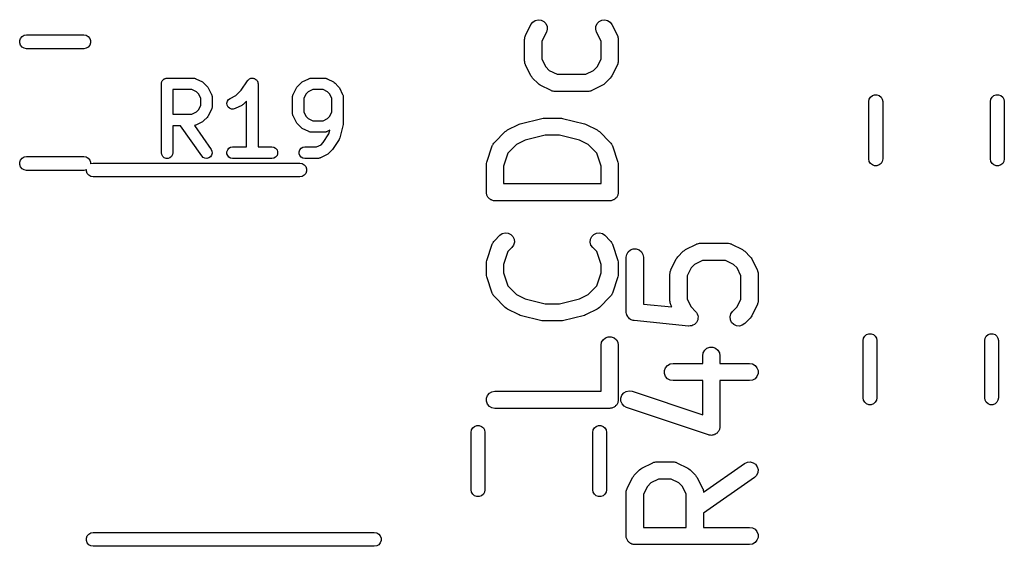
# Model space of a CAD drawing. Extents: x 83.4 to 168.1, y -157.3 to -85.4.
# Tile 26 of 60: x 112.8 to 121.3, y -120.9 to -116.3. Entities that reach past the tile are written whole.
import ezdxf

# ---------------------------------------------------------------- set-up
doc = ezdxf.new("R2010")
doc.units = 0
doc.header["$MEASUREMENT"] = 0
doc.layers.add('BLACK', color=7, linetype='CONTINUOUS')

msp = doc.modelspace()

# ---------------------------------------------------------------- linework, layer by layer
at = {"layer": 'Black'}
for p, q in [((117.164, -116.437), (117.212, -116.342)), ((117.212, -116.342), (117.227, -116.321)), ((117.227, -116.321), (117.249, -116.306)), ((117.249, -116.306), (117.275, -116.3)), ((117.275, -116.3), (117.3, -116.303)), ((117.3, -116.303), (117.324, -116.315)), ((117.324, -116.315), (117.342, -116.334)), ((117.342, -116.334), (117.352, -116.358)), ((117.354, -116.384), (117.346, -116.409)), ((117.352, -116.358), (117.354, -116.384)), ((117.776, -116.384), (117.778, -116.358)), ((117.783, -116.409), (117.776, -116.384)), ((117.778, -116.358), (117.788, -116.334)), ((117.788, -116.334), (117.806, -116.315)), ((117.806, -116.315), (117.829, -116.303)), ((117.829, -116.303), (117.855, -116.3)), ((117.855, -116.3), (117.88, -116.306)), ((117.88, -116.306), (117.902, -116.321)), ((117.902, -116.321), (117.918, -116.342)), ((117.918, -116.342), (117.965, -116.437)), ((112.755, -116.482), (112.762, -116.463)), ((112.762, -116.463), (112.776, -116.447)), ((112.776, -116.447), (112.794, -116.436)), ((112.794, -116.436), (112.814, -116.433)), ((112.814, -116.433), (113.314, -116.433)), ((113.314, -116.433), (113.335, -116.436)), ((113.335, -116.436), (113.353, -116.447)), ((113.353, -116.447), (113.366, -116.463)), ((113.366, -116.463), (113.373, -116.482)), ((117.156, -116.47), (117.157, -116.466)), ((117.156, -116.661), (117.156, -116.47)), ((117.157, -116.462), (117.159, -116.453)), ((117.157, -116.466), (117.157, -116.462)), ((117.159, -116.453), (117.161, -116.445)), ((117.161, -116.445), (117.163, -116.441)), ((117.163, -116.441), (117.164, -116.437)), ((117.346, -116.409), (117.306, -116.488)), ((117.823, -116.488), (117.783, -116.409)), ((117.965, -116.437), (117.966, -116.441)), ((117.966, -116.441), (117.969, -116.445)), ((117.969, -116.445), (117.97, -116.453)), ((117.97, -116.453), (117.973, -116.462)), ((117.973, -116.462), (117.972, -116.466)), ((117.972, -116.466), (117.973, -116.47)), ((117.973, -116.47), (117.973, -116.661)), ((112.755, -116.503), (112.755, -116.482)), ((112.762, -116.523), (112.755, -116.503)), ((112.776, -116.539), (112.762, -116.523)), ((112.794, -116.549), (112.776, -116.539)), ((112.814, -116.553), (112.794, -116.549)), ((113.314, -116.553), (112.814, -116.553)), ((113.335, -116.549), (113.314, -116.553)), ((113.353, -116.539), (113.335, -116.549)), ((113.366, -116.523), (113.353, -116.539)), ((113.373, -116.503), (113.366, -116.523)), ((113.373, -116.482), (113.373, -116.503)), ((117.306, -116.488), (117.306, -116.643)), ((117.823, -116.643), (117.823, -116.488)), ((117.157, -116.665), (117.156, -116.661)), ((117.157, -116.669), (117.157, -116.665)), ((117.159, -116.678), (117.157, -116.669)), ((117.161, -116.687), (117.159, -116.678)), ((117.163, -116.69), (117.161, -116.687)), ((117.164, -116.694), (117.163, -116.69)), ((117.212, -116.79), (117.164, -116.694)), ((117.306, -116.643), (117.341, -116.712)), ((117.341, -116.712), (117.371, -116.742)), ((117.758, -116.742), (117.789, -116.712)), ((117.789, -116.712), (117.823, -116.643)), ((117.965, -116.694), (117.918, -116.79)), ((117.966, -116.69), (117.965, -116.694)), ((117.969, -116.687), (117.966, -116.69)), ((117.97, -116.678), (117.969, -116.687)), ((117.973, -116.669), (117.97, -116.678)), ((117.973, -116.661), (117.972, -116.665)), ((117.972, -116.665), (117.973, -116.669)), ((114.019, -116.815), (114.023, -116.812)), ((114.023, -116.812), (114.027, -116.812)), ((114.027, -116.812), (114.031, -116.81)), ((114.031, -116.81), (114.036, -116.81)), ((114.036, -116.81), (114.04, -116.809)), ((114.04, -116.809), (114.269, -116.809)), ((114.269, -116.809), (114.271, -116.81)), ((114.271, -116.81), (114.274, -116.81)), ((114.274, -116.81), (114.28, -116.811)), ((114.28, -116.811), (114.286, -116.812)), ((114.286, -116.812), (114.288, -116.814)), ((114.288, -116.814), (114.291, -116.815)), ((114.758, -116.816), (114.763, -116.814)), ((114.763, -116.814), (114.769, -116.811)), ((114.769, -116.811), (114.772, -116.811)), ((114.772, -116.811), (114.774, -116.81)), ((114.774, -116.81), (114.78, -116.81)), ((114.78, -116.81), (114.786, -116.809)), ((114.786, -116.809), (114.789, -116.81)), ((114.789, -116.81), (114.791, -116.81)), ((114.791, -116.81), (114.797, -116.812)), ((114.797, -116.812), (114.803, -116.814)), ((114.803, -116.814), (114.805, -116.815)), ((115.275, -116.815), (115.277, -116.814)), ((115.277, -116.814), (115.28, -116.812)), ((115.28, -116.812), (115.286, -116.811)), ((115.286, -116.811), (115.291, -116.81)), ((115.291, -116.81), (115.294, -116.81)), ((115.294, -116.81), (115.297, -116.809)), ((115.297, -116.809), (115.411, -116.809)), ((115.411, -116.809), (115.414, -116.81)), ((115.414, -116.81), (115.417, -116.81)), ((115.417, -116.81), (115.423, -116.811)), ((115.423, -116.811), (115.428, -116.812)), ((115.428, -116.812), (115.431, -116.814)), ((115.431, -116.814), (115.434, -116.815)), ((117.219, -116.799), (117.212, -116.79)), ((117.226, -116.809), (117.219, -116.799)), ((117.274, -116.857), (117.226, -116.809)), ((117.371, -116.742), (117.44, -116.776)), ((117.44, -116.776), (117.69, -116.776)), ((117.69, -116.776), (117.758, -116.742)), ((117.903, -116.809), (117.856, -116.857)), ((117.91, -116.799), (117.903, -116.809)), ((117.918, -116.79), (117.91, -116.799)), ((113.99, -116.859), (113.991, -116.855)), ((113.99, -117.459), (113.99, -116.859)), ((113.991, -116.851), (113.992, -116.847)), ((113.991, -116.855), (113.991, -116.851)), ((113.992, -116.847), (113.993, -116.842)), ((113.993, -116.842), (113.995, -116.838)), ((113.995, -116.838), (113.997, -116.834)), ((113.997, -116.834), (113.999, -116.831)), ((113.999, -116.831), (114.002, -116.827)), ((114.002, -116.827), (114.005, -116.824)), ((114.005, -116.824), (114.008, -116.821)), ((114.008, -116.821), (114.012, -116.819)), ((114.012, -116.819), (114.015, -116.816)), ((114.015, -116.816), (114.019, -116.815)), ((114.291, -116.815), (114.348, -116.843)), ((114.348, -116.843), (114.354, -116.848)), ((114.354, -116.848), (114.361, -116.853)), ((114.361, -116.853), (114.39, -116.881)), ((114.39, -116.881), (114.394, -116.888)), ((114.394, -116.888), (114.399, -116.894)), ((114.399, -116.894), (114.428, -116.951)), ((114.687, -116.913), (114.741, -116.832)), ((114.741, -116.832), (114.743, -116.83)), ((114.743, -116.83), (114.745, -116.827)), ((114.745, -116.827), (114.749, -116.823)), ((114.749, -116.823), (114.753, -116.819)), ((114.753, -116.819), (114.756, -116.818)), ((114.756, -116.818), (114.758, -116.816)), ((114.805, -116.815), (114.808, -116.816)), ((114.808, -116.816), (114.812, -116.82)), ((114.812, -116.82), (114.817, -116.823)), ((114.817, -116.823), (114.819, -116.825)), ((114.819, -116.825), (114.821, -116.827)), ((114.821, -116.827), (114.824, -116.832)), ((114.824, -116.832), (114.828, -116.837)), ((114.828, -116.837), (114.828, -116.84)), ((114.828, -116.84), (114.83, -116.842)), ((114.83, -116.842), (114.831, -116.848)), ((114.831, -116.848), (114.833, -116.854)), ((114.833, -116.854), (114.832, -116.857)), ((114.832, -116.857), (114.833, -116.859)), ((114.833, -116.859), (114.833, -117.409)), ((115.138, -116.951), (115.167, -116.894)), ((115.167, -116.894), (115.171, -116.888)), ((115.171, -116.888), (115.176, -116.881)), ((115.176, -116.881), (115.205, -116.853)), ((115.205, -116.853), (115.211, -116.848)), ((115.211, -116.848), (115.218, -116.843)), ((115.218, -116.843), (115.275, -116.815)), ((115.434, -116.815), (115.491, -116.843)), ((115.491, -116.843), (115.497, -116.848)), ((115.497, -116.848), (115.504, -116.853)), ((115.504, -116.853), (115.532, -116.881)), ((115.532, -116.881), (115.537, -116.888)), ((115.537, -116.888), (115.542, -116.894)), ((115.542, -116.894), (115.57, -116.951)), ((117.283, -116.864), (117.274, -116.857)), ((117.293, -116.871), (117.283, -116.864)), ((117.388, -116.918), (117.293, -116.871)), ((117.836, -116.871), (117.741, -116.918)), ((117.846, -116.864), (117.836, -116.871)), ((117.856, -116.857), (117.846, -116.864)), ((114.09, -116.909), (114.09, -117.124)), ((114.257, -116.909), (114.09, -116.909)), ((114.296, -116.929), (114.257, -116.909)), ((114.313, -116.946), (114.296, -116.929)), ((114.333, -116.985), (114.313, -116.946)), ((114.333, -117.048), (114.333, -116.985)), ((114.428, -116.951), (114.428, -116.954)), ((114.428, -116.954), (114.43, -116.956)), ((114.43, -116.956), (114.431, -116.962)), ((114.431, -116.962), (114.432, -116.968)), ((114.432, -116.968), (114.432, -116.971)), ((114.432, -116.971), (114.433, -116.974)), ((114.433, -116.974), (114.433, -117.059)), ((114.575, -116.996), (114.589, -116.986)), ((114.589, -116.986), (114.639, -116.961)), ((114.639, -116.961), (114.687, -116.913)), ((115.133, -116.968), (115.135, -116.962)), ((115.133, -116.971), (115.133, -116.968)), ((115.133, -116.974), (115.133, -116.971)), ((115.133, -117.116), (115.133, -116.974)), ((115.135, -116.962), (115.136, -116.956)), ((115.136, -116.956), (115.137, -116.954)), ((115.137, -116.954), (115.138, -116.951)), ((115.252, -116.946), (115.233, -116.985)), ((115.233, -116.985), (115.233, -117.105)), ((115.27, -116.929), (115.252, -116.946)), ((115.309, -116.909), (115.27, -116.929)), ((115.4, -116.909), (115.309, -116.909)), ((115.439, -116.929), (115.4, -116.909)), ((115.456, -116.946), (115.439, -116.929)), ((115.476, -116.985), (115.456, -116.946)), ((115.476, -117.105), (115.476, -116.985)), ((115.57, -116.951), (115.571, -116.954)), ((115.571, -116.954), (115.573, -116.956)), ((115.573, -116.956), (115.574, -116.962)), ((115.574, -116.962), (115.575, -116.968)), ((115.575, -116.968), (115.575, -116.971)), ((115.575, -116.971), (115.576, -116.974)), ((115.576, -116.974), (115.576, -117.202)), ((117.392, -116.92), (117.388, -116.918)), ((117.396, -116.922), (117.392, -116.92)), ((117.405, -116.923), (117.396, -116.922)), ((117.413, -116.926), (117.405, -116.923)), ((117.418, -116.926), (117.413, -116.926)), ((117.422, -116.926), (117.418, -116.926)), ((117.708, -116.926), (117.422, -116.926)), ((117.712, -116.926), (117.708, -116.926)), ((117.716, -116.926), (117.712, -116.926)), ((117.725, -116.923), (117.716, -116.926)), ((117.733, -116.922), (117.725, -116.923)), ((117.737, -116.92), (117.733, -116.922)), ((117.741, -116.918), (117.737, -116.92)), ((120.161, -116.994), (120.172, -116.976)), ((120.172, -116.976), (120.188, -116.962)), ((120.188, -116.962), (120.207, -116.955)), ((120.207, -116.955), (120.228, -116.955)), ((120.228, -116.955), (120.248, -116.962)), ((120.248, -116.962), (120.264, -116.976)), ((120.264, -116.976), (120.274, -116.994)), ((121.221, -116.994), (121.232, -116.976)), ((121.232, -116.976), (121.248, -116.962)), ((121.248, -116.962), (121.267, -116.955)), ((121.267, -116.955), (121.288, -116.955)), ((121.288, -116.955), (121.308, -116.962)), ((121.308, -116.962), (121.324, -116.976)), ((121.324, -116.976), (121.334, -116.994)), ((114.313, -117.087), (114.333, -117.048)), ((114.431, -117.071), (114.43, -117.076)), ((114.432, -117.065), (114.431, -117.071)), ((114.433, -117.059), (114.432, -117.062)), ((114.432, -117.062), (114.432, -117.065)), ((114.561, -117.028), (114.566, -117.011)), ((114.563, -117.045), (114.561, -117.028)), ((114.571, -117.061), (114.563, -117.045)), ((114.566, -117.011), (114.575, -116.996)), ((114.584, -117.072), (114.571, -117.061)), ((114.6, -117.079), (114.584, -117.072)), ((114.691, -117.047), (114.634, -117.075)), ((114.697, -117.042), (114.691, -117.047)), ((114.704, -117.038), (114.697, -117.042)), ((114.733, -117.009), (114.704, -117.038)), ((114.733, -117.409), (114.733, -117.009)), ((120.158, -117.014), (120.161, -116.994)), ((120.158, -117.514), (120.158, -117.014)), ((120.274, -116.994), (120.278, -117.014)), ((120.278, -117.014), (120.278, -117.514)), ((121.218, -117.014), (121.221, -116.994)), ((121.218, -117.514), (121.218, -117.014)), ((121.334, -116.994), (121.338, -117.014)), ((121.338, -117.014), (121.338, -117.514)), ((114.09, -117.124), (114.257, -117.124)), ((114.257, -117.124), (114.296, -117.104)), ((114.296, -117.104), (114.313, -117.087)), ((114.39, -117.152), (114.361, -117.18)), ((114.394, -117.145), (114.39, -117.152)), ((114.399, -117.139), (114.394, -117.145)), ((114.428, -117.082), (114.399, -117.139)), ((114.43, -117.076), (114.428, -117.079)), ((114.428, -117.079), (114.428, -117.082)), ((114.617, -117.08), (114.6, -117.079)), ((114.634, -117.075), (114.617, -117.08)), ((115.133, -117.119), (115.133, -117.116)), ((115.133, -117.122), (115.133, -117.119)), ((115.135, -117.128), (115.133, -117.122)), ((115.136, -117.134), (115.135, -117.128)), ((115.137, -117.136), (115.136, -117.134)), ((115.138, -117.139), (115.137, -117.136)), ((115.167, -117.196), (115.138, -117.139)), ((115.233, -117.105), (115.252, -117.144)), ((115.252, -117.144), (115.27, -117.161)), ((115.439, -117.161), (115.456, -117.144)), ((115.456, -117.144), (115.476, -117.105)), ((117.318, -117.159), (117.327, -117.157)), ((117.327, -117.157), (117.469, -117.157)), ((117.469, -117.157), (117.479, -117.159)), ((114.157, -117.224), (114.09, -117.224)), ((114.09, -117.224), (114.09, -117.459)), ((114.342, -117.488), (114.157, -117.224)), ((114.28, -117.222), (114.278, -117.222)), ((114.278, -117.222), (114.424, -117.431)), ((114.286, -117.221), (114.28, -117.222)), ((114.288, -117.219), (114.286, -117.221)), ((114.291, -117.218), (114.288, -117.219)), ((114.348, -117.19), (114.291, -117.218)), ((114.354, -117.185), (114.348, -117.19)), ((114.361, -117.18), (114.354, -117.185)), ((115.171, -117.202), (115.167, -117.196)), ((115.176, -117.209), (115.171, -117.202)), ((115.205, -117.238), (115.176, -117.209)), ((115.211, -117.242), (115.205, -117.238)), ((115.218, -117.247), (115.211, -117.242)), ((115.27, -117.161), (115.309, -117.181)), ((115.309, -117.181), (115.4, -117.181)), ((115.4, -117.181), (115.439, -117.161)), ((115.574, -117.214), (115.546, -117.329)), ((115.575, -117.208), (115.574, -117.214)), ((115.576, -117.202), (115.575, -117.208)), ((117.007, -117.26), (117.103, -117.213)), ((117.103, -117.213), (117.11, -117.211)), ((117.11, -117.211), (117.118, -117.207)), ((117.118, -117.207), (117.308, -117.16)), ((117.308, -117.16), (117.318, -117.159)), ((117.479, -117.159), (117.488, -117.16)), ((117.488, -117.16), (117.678, -117.207)), ((117.678, -117.207), (117.686, -117.211)), ((117.686, -117.211), (117.694, -117.213)), ((117.694, -117.213), (117.789, -117.26)), ((115.275, -117.275), (115.218, -117.247)), ((115.277, -117.276), (115.275, -117.275)), ((115.28, -117.278), (115.277, -117.276)), ((115.286, -117.279), (115.28, -117.278)), ((115.291, -117.28), (115.286, -117.279)), ((115.294, -117.28), (115.291, -117.28)), ((115.297, -117.281), (115.294, -117.28)), ((115.411, -117.281), (115.297, -117.281)), ((115.401, -117.37), (115.451, -117.296)), ((115.414, -117.28), (115.411, -117.281)), ((115.417, -117.28), (115.414, -117.28)), ((115.423, -117.279), (115.417, -117.28)), ((115.428, -117.278), (115.423, -117.279)), ((115.431, -117.276), (115.428, -117.278)), ((115.434, -117.275), (115.431, -117.276)), ((115.459, -117.263), (115.434, -117.275)), ((115.451, -117.296), (115.459, -117.263)), ((115.546, -117.329), (115.542, -117.336)), ((116.893, -117.37), (116.988, -117.275)), ((116.988, -117.275), (116.998, -117.268)), ((116.998, -117.268), (117.007, -117.26)), ((117.336, -117.307), (117.162, -117.351)), ((117.46, -117.307), (117.336, -117.307)), ((117.634, -117.351), (117.46, -117.307)), ((117.789, -117.26), (117.798, -117.268)), ((117.798, -117.268), (117.808, -117.275)), ((117.808, -117.275), (117.903, -117.37)), ((114.579, -117.421), (114.594, -117.412)), ((114.594, -117.412), (114.611, -117.409)), ((114.611, -117.409), (114.733, -117.409)), ((114.833, -117.409), (114.954, -117.409)), ((114.954, -117.409), (114.971, -117.412)), ((114.971, -117.412), (114.986, -117.421)), ((115.208, -117.421), (115.223, -117.412)), ((115.223, -117.412), (115.24, -117.409)), ((115.24, -117.409), (115.342, -117.409)), ((115.342, -117.409), (115.382, -117.39)), ((115.382, -117.39), (115.401, -117.37)), ((115.539, -117.344), (115.482, -117.43)), ((115.542, -117.336), (115.539, -117.344)), ((116.827, -117.542), (116.875, -117.399)), ((116.875, -117.399), (116.877, -117.395)), ((116.877, -117.395), (116.878, -117.391)), ((116.878, -117.391), (116.883, -117.384)), ((116.883, -117.384), (116.887, -117.376)), ((116.887, -117.376), (116.89, -117.373)), ((116.89, -117.373), (116.893, -117.37)), ((117.085, -117.389), (117.011, -117.463)), ((117.162, -117.351), (117.085, -117.389)), ((117.711, -117.389), (117.634, -117.351)), ((117.785, -117.463), (117.711, -117.389)), ((117.903, -117.37), (117.906, -117.373)), ((117.906, -117.373), (117.909, -117.376)), ((117.909, -117.376), (117.913, -117.384)), ((117.913, -117.384), (117.918, -117.391)), ((117.918, -117.391), (117.92, -117.395)), ((117.92, -117.395), (117.922, -117.399)), ((117.922, -117.399), (117.969, -117.542)), ((112.776, -117.507), (112.794, -117.496)), ((112.794, -117.496), (112.814, -117.493)), ((112.814, -117.493), (113.314, -117.493)), ((113.314, -117.493), (113.335, -117.496)), ((113.335, -117.496), (113.353, -117.507)), ((113.993, -117.476), (113.99, -117.459)), ((114.002, -117.491), (113.993, -117.476)), ((114.015, -117.503), (114.002, -117.491)), ((114.078, -117.491), (114.065, -117.503)), ((114.087, -117.476), (114.078, -117.491)), ((114.09, -117.459), (114.087, -117.476)), ((114.354, -117.5), (114.342, -117.488)), ((114.37, -117.508), (114.354, -117.5)), ((114.418, -117.495), (114.404, -117.505)), ((114.428, -117.48), (114.418, -117.495)), ((114.424, -117.431), (114.431, -117.446)), ((114.433, -117.464), (114.428, -117.48)), ((114.431, -117.446), (114.433, -117.464)), ((114.562, -117.451), (114.568, -117.434)), ((114.562, -117.468), (114.562, -117.451)), ((114.568, -117.484), (114.562, -117.468)), ((114.568, -117.434), (114.579, -117.421)), ((114.579, -117.498), (114.568, -117.484)), ((114.594, -117.506), (114.579, -117.498)), ((114.986, -117.498), (114.971, -117.506)), ((114.986, -117.421), (114.998, -117.434)), ((114.998, -117.484), (114.986, -117.498)), ((114.998, -117.434), (115.003, -117.451)), ((115.003, -117.468), (114.998, -117.484)), ((115.003, -117.451), (115.003, -117.468)), ((115.191, -117.451), (115.197, -117.434)), ((115.191, -117.468), (115.191, -117.451)), ((115.197, -117.484), (115.191, -117.468)), ((115.197, -117.434), (115.208, -117.421)), ((115.208, -117.498), (115.197, -117.484)), ((115.223, -117.506), (115.208, -117.498)), ((115.434, -117.475), (115.377, -117.504)), ((115.44, -117.471), (115.434, -117.475)), ((115.447, -117.466), (115.44, -117.471)), ((115.475, -117.438), (115.447, -117.466)), ((115.478, -117.433), (115.475, -117.438)), ((115.482, -117.43), (115.478, -117.433)), ((117.011, -117.463), (116.973, -117.578)), ((117.823, -117.578), (117.785, -117.463)), ((112.755, -117.542), (112.762, -117.523)), ((112.755, -117.563), (112.755, -117.542)), ((112.762, -117.583), (112.755, -117.563)), ((112.762, -117.523), (112.776, -117.507)), ((112.776, -117.599), (112.762, -117.583)), ((113.353, -117.507), (113.366, -117.523)), ((113.366, -117.523), (113.373, -117.542)), ((113.373, -117.542), (113.373, -117.555)), ((113.373, -117.555), (113.376, -117.554)), ((113.376, -117.554), (113.396, -117.55)), ((113.396, -117.55), (115.196, -117.55)), ((114.031, -117.509), (114.015, -117.503)), ((114.049, -117.509), (114.031, -117.509)), ((114.065, -117.503), (114.049, -117.509)), ((114.387, -117.509), (114.37, -117.508)), ((114.404, -117.505), (114.387, -117.509)), ((114.611, -117.509), (114.594, -117.506)), ((114.954, -117.509), (114.611, -117.509)), ((114.971, -117.506), (114.954, -117.509)), ((115.196, -117.55), (115.217, -117.554)), ((115.217, -117.554), (115.235, -117.564)), ((115.24, -117.509), (115.223, -117.506)), ((115.235, -117.564), (115.248, -117.58)), ((115.354, -117.509), (115.24, -117.509)), ((115.248, -117.58), (115.255, -117.599)), ((115.357, -117.509), (115.354, -117.509)), ((115.36, -117.509), (115.357, -117.509)), ((115.366, -117.507), (115.36, -117.509)), ((115.371, -117.506), (115.366, -117.507)), ((115.374, -117.505), (115.371, -117.506)), ((115.377, -117.504), (115.374, -117.505)), ((116.823, -117.566), (116.825, -117.554)), ((116.823, -117.804), (116.823, -117.566)), ((116.825, -117.554), (116.827, -117.542)), ((116.973, -117.578), (116.973, -117.729)), ((117.823, -117.729), (117.823, -117.578)), ((117.969, -117.542), (117.971, -117.554)), ((117.971, -117.554), (117.973, -117.566)), ((117.973, -117.566), (117.973, -117.804)), ((120.161, -117.535), (120.158, -117.514)), ((120.172, -117.553), (120.161, -117.535)), ((120.188, -117.566), (120.172, -117.553)), ((120.207, -117.573), (120.188, -117.566)), ((120.228, -117.573), (120.207, -117.573)), ((120.248, -117.566), (120.228, -117.573)), ((120.264, -117.553), (120.248, -117.566)), ((120.274, -117.535), (120.264, -117.553)), ((120.278, -117.514), (120.274, -117.535)), ((121.221, -117.535), (121.218, -117.514)), ((121.232, -117.553), (121.221, -117.535)), ((121.248, -117.566), (121.232, -117.553)), ((121.267, -117.573), (121.248, -117.566)), ((121.288, -117.573), (121.267, -117.573)), ((121.308, -117.566), (121.288, -117.573)), ((121.324, -117.553), (121.308, -117.566)), ((121.334, -117.535), (121.324, -117.553)), ((121.338, -117.514), (121.334, -117.535)), ((112.794, -117.609), (112.776, -117.599)), ((112.814, -117.613), (112.794, -117.609)), ((113.314, -117.613), (112.814, -117.613)), ((113.335, -117.609), (113.314, -117.613)), ((113.337, -117.608), (113.335, -117.609)), ((113.337, -117.62), (113.337, -117.608)), ((113.344, -117.64), (113.337, -117.62)), ((113.358, -117.656), (113.344, -117.64)), ((113.376, -117.666), (113.358, -117.656)), ((113.396, -117.67), (113.376, -117.666)), ((115.196, -117.67), (113.396, -117.67)), ((115.217, -117.666), (115.196, -117.67)), ((115.235, -117.656), (115.217, -117.666)), ((115.248, -117.64), (115.235, -117.656)), ((115.255, -117.62), (115.248, -117.64)), ((115.255, -117.599), (115.255, -117.62)), ((116.973, -117.729), (117.823, -117.729)), ((116.824, -117.81), (116.823, -117.804)), ((116.824, -117.817), (116.824, -117.81)), ((116.826, -117.823), (116.824, -117.817)), ((116.828, -117.829), (116.826, -117.823)), ((116.831, -117.835), (116.828, -117.829)), ((116.833, -117.841), (116.831, -117.835)), ((116.837, -117.846), (116.833, -117.841)), ((117.963, -117.841), (117.959, -117.846)), ((117.965, -117.835), (117.963, -117.841)), ((117.969, -117.829), (117.965, -117.835)), ((117.97, -117.823), (117.969, -117.829)), ((117.972, -117.817), (117.97, -117.823)), ((117.973, -117.804), (117.972, -117.81)), ((117.972, -117.81), (117.972, -117.817)), ((116.841, -117.852), (116.837, -117.846)), ((116.846, -117.856), (116.841, -117.852)), ((116.85, -117.861), (116.846, -117.856)), ((116.856, -117.864), (116.85, -117.861)), ((116.861, -117.869), (116.856, -117.864)), ((116.867, -117.871), (116.861, -117.869)), ((116.872, -117.874), (116.867, -117.871)), ((116.879, -117.875), (116.872, -117.874)), ((116.885, -117.878), (116.879, -117.875)), ((116.892, -117.878), (116.885, -117.878)), ((116.898, -117.879), (116.892, -117.878)), ((117.898, -117.879), (116.898, -117.879)), ((117.905, -117.878), (117.898, -117.879)), ((117.911, -117.878), (117.905, -117.878)), ((117.917, -117.875), (117.911, -117.878)), ((117.924, -117.874), (117.917, -117.875)), ((117.929, -117.871), (117.924, -117.874)), ((117.936, -117.869), (117.929, -117.871)), ((117.941, -117.864), (117.936, -117.869)), ((117.946, -117.861), (117.941, -117.864)), ((117.95, -117.856), (117.946, -117.861)), ((117.956, -117.852), (117.95, -117.856)), ((117.959, -117.846), (117.956, -117.852)), ((116.893, -118.227), (116.94, -118.179)), ((116.94, -118.179), (116.962, -118.164)), ((116.962, -118.164), (116.987, -118.158)), ((116.987, -118.158), (117.013, -118.16)), ((117.013, -118.16), (117.036, -118.171)), ((117.036, -118.171), (117.055, -118.189)), ((117.741, -118.189), (117.76, -118.171)), ((117.76, -118.171), (117.783, -118.16)), ((117.783, -118.16), (117.809, -118.158)), ((117.809, -118.158), (117.835, -118.164)), ((117.835, -118.164), (117.856, -118.179)), ((117.856, -118.179), (117.903, -118.227)), ((116.827, -118.399), (116.875, -118.256)), ((116.875, -118.256), (116.877, -118.252)), ((116.877, -118.252), (116.878, -118.248)), ((116.878, -118.248), (116.883, -118.241)), ((116.883, -118.241), (116.887, -118.233)), ((116.887, -118.233), (116.89, -118.23)), ((116.89, -118.23), (116.893, -118.227)), ((117.061, -118.264), (117.046, -118.285)), ((117.055, -118.189), (117.066, -118.213)), ((117.068, -118.239), (117.061, -118.264)), ((117.066, -118.213), (117.068, -118.239)), ((117.728, -118.239), (117.73, -118.213)), ((117.735, -118.264), (117.728, -118.239)), ((117.73, -118.213), (117.741, -118.189)), ((117.75, -118.285), (117.735, -118.264)), ((117.903, -118.227), (117.906, -118.23)), ((117.906, -118.23), (117.909, -118.233)), ((117.909, -118.233), (117.913, -118.241)), ((117.913, -118.241), (117.918, -118.248)), ((117.918, -118.248), (117.92, -118.252)), ((117.92, -118.252), (117.922, -118.256)), ((117.922, -118.256), (117.969, -118.399)), ((118.56, -118.304), (118.655, -118.257)), ((118.655, -118.257), (118.659, -118.255)), ((118.659, -118.255), (118.663, -118.253)), ((118.663, -118.253), (118.672, -118.252)), ((118.672, -118.252), (118.68, -118.249)), ((118.68, -118.249), (118.684, -118.249)), ((118.684, -118.249), (118.689, -118.249)), ((118.689, -118.249), (118.927, -118.249)), ((118.927, -118.249), (118.931, -118.249)), ((118.931, -118.249), (118.935, -118.249)), ((118.935, -118.249), (118.944, -118.252)), ((118.944, -118.252), (118.952, -118.253)), ((118.952, -118.253), (118.956, -118.255)), ((118.956, -118.255), (118.96, -118.257)), ((118.96, -118.257), (119.056, -118.304)), ((117.011, -118.32), (116.973, -118.435)), ((117.046, -118.285), (117.011, -118.32)), ((117.785, -118.32), (117.75, -118.285)), ((117.823, -118.435), (117.785, -118.32)), ((118.042, -118.371), (118.047, -118.346)), ((118.047, -118.346), (118.06, -118.323)), ((118.06, -118.323), (118.08, -118.306)), ((118.08, -118.306), (118.104, -118.297)), ((118.104, -118.297), (118.13, -118.297)), ((118.13, -118.297), (118.155, -118.306)), ((118.155, -118.306), (118.175, -118.323)), ((118.175, -118.323), (118.188, -118.346)), ((118.188, -118.346), (118.192, -118.371)), ((118.493, -118.366), (118.54, -118.318)), ((118.54, -118.318), (118.55, -118.311)), ((118.55, -118.311), (118.56, -118.304)), ((119.056, -118.304), (119.065, -118.311)), ((119.065, -118.311), (119.075, -118.318)), ((119.075, -118.318), (119.123, -118.366)), ((116.823, -118.423), (116.825, -118.411)), ((116.823, -118.518), (116.823, -118.423)), ((116.825, -118.411), (116.827, -118.399)), ((116.973, -118.435), (116.973, -118.506)), ((117.823, -118.506), (117.823, -118.435)), ((117.969, -118.399), (117.971, -118.411)), ((117.971, -118.411), (117.973, -118.423)), ((117.973, -118.423), (117.973, -118.518)), ((118.042, -118.848), (118.042, -118.371)), ((118.192, -118.371), (118.192, -118.78)), ((118.431, -118.481), (118.479, -118.385)), ((118.479, -118.385), (118.486, -118.376)), ((118.486, -118.376), (118.493, -118.366)), ((118.638, -118.433), (118.607, -118.463)), ((118.706, -118.399), (118.638, -118.433)), ((118.909, -118.399), (118.706, -118.399)), ((118.978, -118.433), (118.909, -118.399)), ((119.008, -118.463), (118.978, -118.433)), ((119.123, -118.366), (119.13, -118.376)), ((119.13, -118.376), (119.137, -118.385)), ((119.137, -118.385), (119.184, -118.481)), ((116.825, -118.53), (116.823, -118.518)), ((116.827, -118.542), (116.825, -118.53)), ((116.973, -118.506), (117.011, -118.62)), ((117.785, -118.62), (117.823, -118.506)), ((117.971, -118.53), (117.969, -118.542)), ((117.973, -118.518), (117.971, -118.53)), ((118.423, -118.514), (118.424, -118.51)), ((118.423, -118.752), (118.423, -118.514)), ((118.424, -118.506), (118.426, -118.497)), ((118.424, -118.51), (118.424, -118.506)), ((118.426, -118.497), (118.428, -118.489)), ((118.428, -118.489), (118.43, -118.485)), ((118.43, -118.485), (118.431, -118.481)), ((118.607, -118.463), (118.573, -118.532)), ((119.042, -118.532), (119.008, -118.463)), ((119.184, -118.481), (119.186, -118.485)), ((119.186, -118.485), (119.188, -118.489)), ((119.188, -118.489), (119.189, -118.497)), ((119.189, -118.497), (119.192, -118.506)), ((119.192, -118.506), (119.192, -118.51)), ((119.192, -118.51), (119.192, -118.514)), ((119.192, -118.514), (119.192, -118.752)), ((116.875, -118.685), (116.827, -118.542)), ((117.969, -118.542), (117.922, -118.685)), ((118.573, -118.532), (118.573, -118.735)), ((119.042, -118.735), (119.042, -118.532)), ((116.877, -118.688), (116.875, -118.685)), ((116.878, -118.693), (116.877, -118.688)), ((116.883, -118.7), (116.878, -118.693)), ((116.887, -118.708), (116.883, -118.7)), ((117.011, -118.62), (117.085, -118.694)), ((117.085, -118.694), (117.162, -118.733)), ((117.634, -118.733), (117.711, -118.694)), ((117.711, -118.694), (117.785, -118.62)), ((117.913, -118.7), (117.909, -118.708)), ((117.918, -118.693), (117.913, -118.7)), ((117.92, -118.688), (117.918, -118.693)), ((117.922, -118.685), (117.92, -118.688)), ((116.89, -118.71), (116.887, -118.708)), ((116.893, -118.714), (116.89, -118.71)), ((116.988, -118.809), (116.893, -118.714)), ((117.162, -118.733), (117.336, -118.776)), ((117.336, -118.776), (117.46, -118.776)), ((117.46, -118.776), (117.634, -118.733)), ((117.903, -118.714), (117.808, -118.809)), ((117.906, -118.71), (117.903, -118.714)), ((117.909, -118.708), (117.906, -118.71)), ((118.192, -118.78), (118.44, -118.804)), ((118.424, -118.757), (118.423, -118.752)), ((118.424, -118.761), (118.424, -118.757)), ((118.426, -118.769), (118.424, -118.761)), ((118.428, -118.778), (118.426, -118.769)), ((118.43, -118.782), (118.428, -118.778)), ((118.431, -118.786), (118.43, -118.782)), ((118.44, -118.804), (118.431, -118.786)), ((118.573, -118.735), (118.607, -118.803)), ((119.008, -118.803), (119.042, -118.735)), ((119.184, -118.786), (119.137, -118.881)), ((119.186, -118.782), (119.184, -118.786)), ((119.188, -118.778), (119.186, -118.782)), ((119.189, -118.769), (119.188, -118.778)), ((119.192, -118.761), (119.189, -118.769)), ((119.192, -118.752), (119.192, -118.757)), ((119.192, -118.757), (119.192, -118.761)), ((116.998, -118.816), (116.988, -118.809)), ((117.007, -118.823), (116.998, -118.816)), ((117.103, -118.871), (117.007, -118.823)), ((117.11, -118.873), (117.103, -118.871)), ((117.118, -118.877), (117.11, -118.873)), ((117.686, -118.873), (117.678, -118.877)), ((117.694, -118.871), (117.686, -118.873)), ((117.789, -118.823), (117.694, -118.871)), ((117.798, -118.816), (117.789, -118.823)), ((117.808, -118.809), (117.798, -118.816)), ((118.043, -118.85), (118.042, -118.848)), ((118.042, -118.853), (118.043, -118.85)), ((118.045, -118.863), (118.042, -118.853)), ((118.047, -118.873), (118.045, -118.863)), ((118.048, -118.876), (118.047, -118.873)), ((118.607, -118.803), (118.646, -118.842)), ((118.646, -118.842), (118.647, -118.843)), ((118.647, -118.843), (118.647, -118.843)), ((118.647, -118.843), (118.654, -118.853)), ((118.654, -118.853), (118.661, -118.863)), ((118.661, -118.863), (118.662, -118.864)), ((118.662, -118.864), (118.662, -118.864)), ((118.662, -118.864), (118.665, -118.877)), ((118.947, -118.889), (118.954, -118.863)), ((118.954, -118.863), (118.969, -118.842)), ((118.969, -118.842), (119.008, -118.803)), ((117.308, -118.924), (117.118, -118.877)), ((117.318, -118.925), (117.308, -118.924)), ((117.327, -118.926), (117.318, -118.925)), ((117.469, -118.926), (117.327, -118.926)), ((117.479, -118.925), (117.469, -118.926)), ((117.488, -118.924), (117.479, -118.925)), ((117.678, -118.877), (117.488, -118.924)), ((118.049, -118.878), (118.048, -118.876)), ((118.055, -118.887), (118.049, -118.878)), ((118.06, -118.896), (118.055, -118.887)), ((118.062, -118.898), (118.06, -118.896)), ((118.064, -118.9), (118.062, -118.898)), ((118.072, -118.906), (118.064, -118.9)), ((118.08, -118.913), (118.072, -118.906)), ((118.082, -118.913), (118.08, -118.913)), ((118.085, -118.915), (118.082, -118.913)), ((118.095, -118.918), (118.085, -118.915)), ((118.104, -118.921), (118.095, -118.918)), ((118.107, -118.921), (118.104, -118.921)), ((118.11, -118.922), (118.107, -118.921)), ((118.586, -118.97), (118.11, -118.922)), ((118.636, -118.957), (118.624, -118.962)), ((118.645, -118.948), (118.636, -118.957)), ((118.636, -118.957), (118.636, -118.957)), ((118.636, -118.957), (118.636, -118.957)), ((118.654, -118.939), (118.645, -118.948)), ((118.655, -118.939), (118.654, -118.939)), ((118.66, -118.927), (118.655, -118.938)), ((118.655, -118.938), (118.655, -118.939)), ((118.666, -118.915), (118.66, -118.927)), ((118.665, -118.877), (118.668, -118.889)), ((118.667, -118.902), (118.666, -118.915)), ((118.666, -118.915), (118.666, -118.915)), ((118.666, -118.915), (118.666, -118.915)), ((118.668, -118.89), (118.667, -118.902)), ((118.668, -118.889), (118.668, -118.889)), ((118.668, -118.889), (118.668, -118.89)), ((118.95, -118.915), (118.947, -118.889)), ((118.961, -118.938), (118.95, -118.915)), ((118.979, -118.957), (118.961, -118.938)), ((119.003, -118.968), (118.979, -118.957)), ((119.075, -118.948), (119.054, -118.963)), ((119.123, -118.901), (119.075, -118.948)), ((119.13, -118.891), (119.123, -118.901)), ((119.137, -118.881), (119.13, -118.891)), ((118.587, -118.97), (118.586, -118.97)), ((118.586, -118.97), (118.586, -118.97)), ((118.599, -118.969), (118.587, -118.97)), ((118.612, -118.968), (118.599, -118.969)), ((118.613, -118.968), (118.612, -118.968)), ((118.612, -118.968), (118.612, -118.968)), ((118.624, -118.962), (118.613, -118.968)), ((119.029, -118.97), (119.003, -118.968)), ((119.054, -118.963), (119.029, -118.97)), ((120.121, -119.058), (120.137, -119.045)), ((120.137, -119.045), (120.156, -119.038)), ((120.156, -119.038), (120.177, -119.038)), ((120.177, -119.038), (120.197, -119.045)), ((120.197, -119.045), (120.213, -119.058)), ((121.181, -119.058), (121.197, -119.045)), ((121.197, -119.045), (121.216, -119.038)), ((121.216, -119.038), (121.237, -119.038)), ((121.237, -119.038), (121.257, -119.045)), ((121.257, -119.045), (121.273, -119.058)), ((117.823, -119.137), (117.828, -119.111)), ((117.828, -119.111), (117.841, -119.089)), ((117.841, -119.089), (117.861, -119.072)), ((117.861, -119.072), (117.885, -119.063)), ((117.885, -119.063), (117.911, -119.063)), ((117.911, -119.063), (117.936, -119.072)), ((117.936, -119.072), (117.956, -119.089)), ((117.956, -119.089), (117.969, -119.111)), ((117.969, -119.111), (117.973, -119.137)), ((120.107, -119.097), (120.111, -119.076)), ((120.107, -119.597), (120.107, -119.097)), ((120.111, -119.076), (120.121, -119.058)), ((120.213, -119.058), (120.223, -119.076)), ((120.223, -119.076), (120.227, -119.097)), ((120.227, -119.097), (120.227, -119.597)), ((121.167, -119.097), (121.171, -119.076)), ((121.167, -119.597), (121.167, -119.097)), ((121.171, -119.076), (121.181, -119.058)), ((121.273, -119.058), (121.283, -119.076)), ((121.283, -119.076), (121.287, -119.097)), ((121.287, -119.097), (121.287, -119.597)), ((117.823, -119.538), (117.823, -119.137)), ((117.973, -119.137), (117.973, -119.613)), ((118.709, -119.229), (118.713, -119.203)), ((118.713, -119.203), (118.726, -119.18)), ((118.726, -119.18), (118.746, -119.164)), ((118.746, -119.164), (118.771, -119.155)), ((118.771, -119.155), (118.797, -119.155)), ((118.797, -119.155), (118.821, -119.164)), ((118.821, -119.164), (118.841, -119.18)), ((118.841, -119.18), (118.854, -119.203)), ((118.854, -119.203), (118.859, -119.229)), ((118.402, -119.314), (118.425, -119.301)), ((118.425, -119.301), (118.451, -119.296)), ((118.451, -119.296), (118.709, -119.296)), ((118.709, -119.296), (118.709, -119.229)), ((118.859, -119.229), (118.859, -119.296)), ((118.859, -119.296), (119.117, -119.296)), ((119.117, -119.296), (119.143, -119.301)), ((119.143, -119.301), (119.165, -119.314)), ((118.377, -119.358), (118.386, -119.334)), ((118.377, -119.384), (118.377, -119.358)), ((118.386, -119.409), (118.377, -119.384)), ((118.386, -119.334), (118.402, -119.314)), ((119.165, -119.314), (119.182, -119.334)), ((119.182, -119.334), (119.191, -119.358)), ((119.191, -119.384), (119.182, -119.409)), ((119.191, -119.358), (119.191, -119.384)), ((118.402, -119.429), (118.386, -119.409)), ((118.425, -119.442), (118.402, -119.429)), ((118.451, -119.446), (118.425, -119.442)), ((118.709, -119.446), (118.451, -119.446)), ((118.709, -119.743), (118.709, -119.446)), ((119.117, -119.446), (118.859, -119.446)), ((118.859, -119.446), (118.859, -119.848)), ((119.143, -119.442), (119.117, -119.446)), ((119.165, -119.429), (119.143, -119.442)), ((119.182, -119.409), (119.165, -119.429)), ((116.833, -119.576), (116.85, -119.556)), ((116.85, -119.556), (116.872, -119.543)), ((116.872, -119.543), (116.898, -119.538)), ((116.898, -119.538), (117.823, -119.538)), ((118.004, -119.574), (118.02, -119.553)), ((118.02, -119.553), (118.042, -119.54)), ((118.042, -119.54), (118.068, -119.534)), ((118.068, -119.534), (118.093, -119.538)), ((118.093, -119.538), (118.709, -119.743)), ((116.824, -119.6), (116.833, -119.576)), ((116.824, -119.626), (116.824, -119.6)), ((116.833, -119.651), (116.824, -119.626)), ((117.965, -119.645), (117.963, -119.651)), ((117.969, -119.639), (117.965, -119.645)), ((117.97, -119.632), (117.969, -119.639)), ((117.972, -119.626), (117.97, -119.632)), ((117.973, -119.613), (117.972, -119.62)), ((117.972, -119.62), (117.972, -119.626)), ((117.995, -119.598), (118.004, -119.574)), ((117.996, -119.624), (117.995, -119.598)), ((118.006, -119.649), (117.996, -119.624)), ((120.111, -119.617), (120.107, -119.597)), ((120.121, -119.635), (120.111, -119.617)), ((120.137, -119.649), (120.121, -119.635)), ((120.213, -119.635), (120.197, -119.649)), ((120.223, -119.617), (120.213, -119.635)), ((120.227, -119.597), (120.223, -119.617)), ((121.171, -119.617), (121.167, -119.597)), ((121.181, -119.635), (121.171, -119.617)), ((121.197, -119.649), (121.181, -119.635)), ((121.273, -119.635), (121.257, -119.649)), ((121.283, -119.617), (121.273, -119.635)), ((121.287, -119.597), (121.283, -119.617)), ((116.85, -119.671), (116.833, -119.651)), ((116.872, -119.684), (116.85, -119.671)), ((116.898, -119.688), (116.872, -119.684)), ((117.898, -119.688), (116.898, -119.688)), ((117.905, -119.687), (117.898, -119.688)), ((117.911, -119.687), (117.905, -119.687)), ((117.917, -119.685), (117.911, -119.687)), ((117.924, -119.684), (117.917, -119.685)), ((117.929, -119.68), (117.924, -119.684)), ((117.936, -119.678), (117.929, -119.68)), ((117.941, -119.674), (117.936, -119.678)), ((117.946, -119.671), (117.941, -119.674)), ((117.95, -119.666), (117.946, -119.671)), ((117.956, -119.661), (117.95, -119.666)), ((117.959, -119.656), (117.956, -119.661)), ((117.963, -119.651), (117.959, -119.656)), ((118.023, -119.668), (118.006, -119.649)), ((118.046, -119.681), (118.023, -119.668)), ((118.76, -119.919), (118.046, -119.681)), ((120.156, -119.656), (120.137, -119.649)), ((120.177, -119.656), (120.156, -119.656)), ((120.197, -119.649), (120.177, -119.656)), ((121.216, -119.656), (121.197, -119.649)), ((121.237, -119.656), (121.216, -119.656)), ((121.257, -119.649), (121.237, -119.656)), ((116.691, -119.897), (116.694, -119.876)), ((116.691, -120.397), (116.691, -119.897)), ((116.694, -119.876), (116.705, -119.858)), ((116.705, -119.858), (116.721, -119.845)), ((116.721, -119.845), (116.74, -119.838)), ((116.74, -119.838), (116.761, -119.838)), ((116.761, -119.838), (116.781, -119.845)), ((116.781, -119.845), (116.797, -119.858)), ((116.797, -119.858), (116.807, -119.876)), ((116.807, -119.876), (116.811, -119.897)), ((116.811, -119.897), (116.811, -120.397)), ((117.751, -119.897), (117.754, -119.876)), ((117.751, -120.397), (117.751, -119.897)), ((117.754, -119.876), (117.765, -119.858)), ((117.765, -119.858), (117.781, -119.845)), ((117.781, -119.845), (117.8, -119.838)), ((117.8, -119.838), (117.821, -119.838)), ((117.821, -119.838), (117.841, -119.845)), ((117.841, -119.845), (117.857, -119.858)), ((117.857, -119.858), (117.867, -119.876)), ((117.867, -119.876), (117.871, -119.897)), ((117.871, -119.897), (117.871, -120.397)), ((118.834, -119.904), (118.827, -119.908)), ((118.837, -119.899), (118.834, -119.904)), ((118.841, -119.896), (118.837, -119.899)), ((118.845, -119.889), (118.841, -119.896)), ((118.85, -119.883), (118.845, -119.889)), ((118.852, -119.878), (118.85, -119.883)), ((118.854, -119.873), (118.852, -119.878)), ((118.856, -119.866), (118.854, -119.873)), ((118.858, -119.859), (118.856, -119.866)), ((118.859, -119.848), (118.858, -119.853)), ((118.858, -119.853), (118.858, -119.859)), ((118.766, -119.92), (118.76, -119.919)), ((118.771, -119.921), (118.766, -119.92)), ((118.778, -119.921), (118.771, -119.921)), ((118.786, -119.923), (118.778, -119.921)), ((118.791, -119.921), (118.786, -119.923)), ((118.797, -119.921), (118.791, -119.921)), ((118.804, -119.919), (118.797, -119.921)), ((118.812, -119.917), (118.804, -119.919)), ((118.816, -119.914), (118.812, -119.917)), ((118.821, -119.913), (118.816, -119.914)), ((118.827, -119.908), (118.821, -119.913)), ((118.179, -120.209), (118.274, -120.161)), ((118.274, -120.161), (118.278, -120.16)), ((118.278, -120.16), (118.282, -120.158)), ((118.282, -120.158), (118.291, -120.156)), ((118.291, -120.156), (118.299, -120.154)), ((118.299, -120.154), (118.303, -120.154)), ((118.303, -120.154), (118.308, -120.154)), ((118.308, -120.154), (118.451, -120.154)), ((118.451, -120.154), (118.455, -120.154)), ((118.455, -120.154), (118.459, -120.154)), ((118.459, -120.154), (118.468, -120.156)), ((118.468, -120.156), (118.476, -120.158)), ((118.476, -120.158), (118.48, -120.16)), ((118.48, -120.16), (118.484, -120.161)), ((118.484, -120.161), (118.579, -120.209)), ((119.074, -120.167), (119.098, -120.156)), ((119.098, -120.156), (119.124, -120.154)), ((119.124, -120.154), (119.149, -120.161)), ((119.149, -120.161), (119.17, -120.175)), ((118.112, -120.271), (118.159, -120.223)), ((118.159, -120.223), (118.169, -120.216)), ((118.169, -120.216), (118.179, -120.209)), ((118.579, -120.209), (118.589, -120.216)), ((118.589, -120.216), (118.599, -120.223)), ((118.599, -120.223), (118.646, -120.271)), ((118.716, -120.418), (119.074, -120.167)), ((119.17, -120.175), (119.185, -120.197)), ((119.185, -120.197), (119.192, -120.222)), ((119.192, -120.222), (119.19, -120.248)), ((118.05, -120.385), (118.098, -120.29)), ((118.098, -120.29), (118.105, -120.281)), ((118.105, -120.281), (118.112, -120.271)), ((118.325, -120.304), (118.257, -120.338)), ((118.433, -120.304), (118.325, -120.304)), ((118.501, -120.338), (118.433, -120.304)), ((118.646, -120.271), (118.653, -120.281)), ((118.653, -120.281), (118.661, -120.29)), ((118.661, -120.29), (118.708, -120.385)), ((119.16, -120.29), (118.716, -120.601)), ((119.179, -120.272), (119.16, -120.29)), ((119.19, -120.248), (119.179, -120.272)), ((116.694, -120.418), (116.691, -120.397)), ((116.705, -120.436), (116.694, -120.418)), ((116.807, -120.418), (116.797, -120.436)), ((116.811, -120.397), (116.807, -120.418)), ((117.754, -120.418), (117.751, -120.397)), ((117.765, -120.436), (117.754, -120.418)), ((117.867, -120.418), (117.857, -120.436)), ((117.871, -120.397), (117.867, -120.418)), ((118.042, -120.419), (118.043, -120.415)), ((118.042, -120.8), (118.042, -120.419)), ((118.043, -120.41), (118.045, -120.402)), ((118.043, -120.415), (118.043, -120.41)), ((118.045, -120.402), (118.047, -120.393)), ((118.047, -120.393), (118.049, -120.39)), ((118.049, -120.39), (118.05, -120.385)), ((118.227, -120.368), (118.192, -120.437)), ((118.257, -120.338), (118.227, -120.368)), ((118.532, -120.368), (118.501, -120.338)), ((118.566, -120.437), (118.532, -120.368)), ((118.708, -120.385), (118.709, -120.39)), ((118.709, -120.39), (118.712, -120.393)), ((118.712, -120.393), (118.713, -120.402)), ((118.713, -120.402), (118.716, -120.41)), ((118.716, -120.41), (118.715, -120.415)), ((118.715, -120.415), (118.716, -120.418)), ((116.721, -120.449), (116.705, -120.436)), ((116.74, -120.456), (116.721, -120.449)), ((116.761, -120.456), (116.74, -120.456)), ((116.781, -120.449), (116.761, -120.456)), ((116.797, -120.436), (116.781, -120.449)), ((117.781, -120.449), (117.765, -120.436)), ((117.8, -120.456), (117.781, -120.449)), ((117.821, -120.456), (117.8, -120.456)), ((117.841, -120.449), (117.821, -120.456)), ((117.857, -120.436), (117.841, -120.449)), ((118.192, -120.437), (118.192, -120.725)), ((118.566, -120.725), (118.566, -120.437)), ((118.716, -120.601), (118.716, -120.725)), ((118.192, -120.725), (118.566, -120.725)), ((118.716, -120.725), (119.117, -120.725)), ((119.117, -120.725), (119.143, -120.729)), ((119.143, -120.729), (119.165, -120.742)), ((119.165, -120.742), (119.182, -120.762)), ((119.182, -120.762), (119.191, -120.787)), ((113.337, -120.819), (113.344, -120.8)), ((113.337, -120.84), (113.337, -120.819)), ((113.344, -120.86), (113.337, -120.84)), ((113.344, -120.8), (113.358, -120.784)), ((113.358, -120.784), (113.376, -120.774)), ((113.376, -120.774), (113.396, -120.77)), ((113.396, -120.77), (115.846, -120.77)), ((115.846, -120.77), (115.867, -120.774)), ((115.867, -120.774), (115.885, -120.784)), ((115.885, -120.784), (115.898, -120.8)), ((115.898, -120.8), (115.905, -120.819)), ((115.905, -120.84), (115.898, -120.86)), ((115.905, -120.819), (115.905, -120.84)), ((118.043, -120.806), (118.042, -120.8)), ((118.043, -120.813), (118.043, -120.806)), ((118.046, -120.819), (118.043, -120.813)), ((118.047, -120.826), (118.046, -120.819)), ((118.05, -120.831), (118.047, -120.826)), ((118.052, -120.837), (118.05, -120.831)), ((118.057, -120.842), (118.052, -120.837)), ((118.06, -120.848), (118.057, -120.842)), ((118.065, -120.852), (118.06, -120.848)), ((119.182, -120.837), (119.165, -120.857)), ((119.191, -120.813), (119.182, -120.837)), ((119.191, -120.787), (119.191, -120.813)), ((113.358, -120.876), (113.344, -120.86)), ((113.376, -120.886), (113.358, -120.876)), ((113.396, -120.89), (113.376, -120.886)), ((115.846, -120.89), (113.396, -120.89)), ((115.867, -120.886), (115.846, -120.89)), ((115.885, -120.876), (115.867, -120.886)), ((115.898, -120.86), (115.885, -120.876)), ((118.069, -120.857), (118.065, -120.852)), ((118.075, -120.861), (118.069, -120.857)), ((118.08, -120.865), (118.075, -120.861)), ((118.086, -120.867), (118.08, -120.865)), ((118.092, -120.87), (118.086, -120.867)), ((118.098, -120.872), (118.092, -120.87)), ((118.104, -120.874), (118.098, -120.872)), ((118.111, -120.874), (118.104, -120.874)), ((118.117, -120.875), (118.111, -120.874)), ((119.117, -120.875), (118.117, -120.875)), ((119.143, -120.87), (119.117, -120.875)), ((119.165, -120.857), (119.143, -120.87))]:
    msp.add_line(p, q, dxfattribs=at)

doc.saveas('drawing.dxf')
